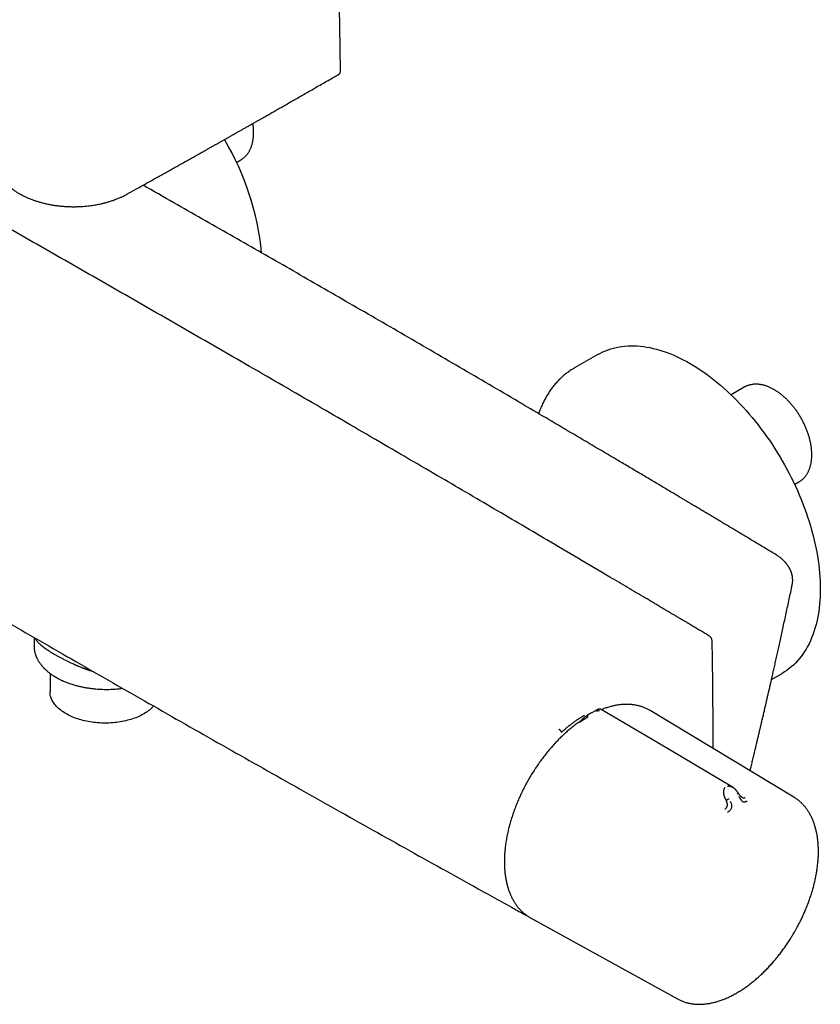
# Model space of a CAD drawing. Header units: millimetres. Extents: x 8 to 937, y 12 to 1913.
# Tile 2 of 28: x 766 to 919, y 84 to 271. Entities that reach past the tile are written whole.
import ezdxf

# ---------------------------------------------------------------- set-up
doc = ezdxf.new("R2010")
doc.units = ezdxf.units.MM

msp = doc.modelspace()

# ---------------------------------------------------------------- linework, layer by layer
at = {"color": 7, "linetype": 'Continuous', "lineweight": 30}
for p, q in [((807.57, 244.37), (808.39, 244.84)), ((876.27, 207.87), (871.8, 205.28)), ((904.06, 201.62), (901.56, 200.18)), ((913.64, 183.14), (914.46, 183.61)), ((769.13, 154.06), (769.13, 152.4)), ((772.15, 147.23), (772.15, 143.82)), ((909.26, 146.08), (911.27, 147.24)), ((873.99, 139.1), (874.09, 139.15)), ((874.05, 139.14), (874.01, 139.12)), ((875.06, 139.74), (875.11, 139.77)), ((875.09, 139.76), (875.06, 139.75)), ((876.02, 140.27), (875.12, 139.76)), ((876.02, 140.27), (876.03, 140.27)), ((886.18, 140.17), (885.93, 140.32)), ((913.52, 123.69), (886.18, 140.17)), ((868.88, 136.59), (868.89, 136.6)), ((900.53, 123.31), (900.63, 123.12)), ((862.1, 101.55), (862.08, 101.56)), ((863.44, 100.79), (891.39, 85.35))]:
    msp.add_line(p, q, dxfattribs=at)
at = {"color": 7, "linetype": 'Continuous', "lineweight": 30, "flags": 128}
for points in [[(827.35, 261.76), (827.22, 270.23), (827.06, 280.48)], [(876.27, 207.87), (876.74, 208.12), (877.21, 208.35), (877.7, 208.56), (878.2, 208.76), (878.71, 208.93), (879.23, 209.07), (879.76, 209.2), (880.29, 209.3), (880.84, 209.39), (881.4, 209.45), (881.96, 209.49), (882.54, 209.5), (883.12, 209.5), (883.71, 209.47), (884.3, 209.43), (884.9, 209.36), (885.51, 209.26), (886.13, 209.15), (886.74, 209.01), (887.37, 208.86), (888, 208.68), (888.63, 208.48), (889.26, 208.26), (889.9, 208.02), (890.54, 207.75), (891.19, 207.47), (891.83, 207.17), (892.48, 206.84), (893.13, 206.5), (893.77, 206.13), (894.42, 205.75), (895.07, 205.35), (895.72, 204.92), (896.36, 204.48), (897, 204.02), (897.64, 203.55), (898.28, 203.05), (898.92, 202.54), (899.55, 202.01), (900.18, 201.46), (900.8, 200.9), (901.42, 200.32), (902.03, 199.72), (902.64, 199.12), (903.24, 198.49), (903.84, 197.85), (904.43, 197.2), (905.01, 196.53), (905.58, 195.85), (906.15, 195.16), (906.7, 194.46), (907.25, 193.74), (907.79, 193.01), (908.32, 192.28), (908.84, 191.53), (909.35, 190.77), (909.85, 190.01), (910.33, 189.23), (910.81, 188.45), (911.27, 187.66), (911.73, 186.86), (912.17, 186.06), (912.59, 185.25), (913.01, 184.44), (913.41, 183.62), (913.8, 182.79), (914.17, 181.97), (914.53, 181.14), (914.88, 180.31), (915.21, 179.47), (915.52, 178.64), (915.82, 177.8), (916.11, 176.96), (916.38, 176.13), (916.64, 175.29), (916.88, 174.46), (917.1, 173.63), (917.31, 172.8), (917.5, 171.97), (917.68, 171.15), (917.84, 170.33), (917.98, 169.52), (918.11, 168.71), (918.22, 167.91), (918.31, 167.12), (918.39, 166.33), (918.45, 165.55), (918.49, 164.78), (918.51, 164.02), (918.52, 163.27), (918.51, 162.52), (918.49, 161.79), (918.45, 161.07), (918.39, 160.36), (918.31, 159.66), (918.22, 158.97), (918.11, 158.3), (917.98, 157.64), (917.84, 156.99), (917.68, 156.36), (917.5, 155.74), (917.31, 155.14), (917.1, 154.55), (916.88, 153.97), (916.64, 153.42), (916.38, 152.88), (916.11, 152.36), (915.82, 151.85), (915.52, 151.36), (915.21, 150.89), (914.88, 150.44), (914.53, 150.01), (914.17, 149.59), (913.8, 149.2), (913.41, 148.82), (913.01, 148.47), (912.59, 148.13), (912.17, 147.81), (911.73, 147.52), (911.27, 147.24), (911.27, 147.24)], [(791.86, 141.01), (791.82, 140.97), (791.65, 140.79), (791.46, 140.61), (791.26, 140.43), (791.05, 140.26), (790.83, 140.09), (790.6, 139.93), (790.36, 139.77), (790.12, 139.62), (789.86, 139.47), (789.59, 139.33), (789.32, 139.19), (789.04, 139.06), (788.75, 138.93), (788.45, 138.81), (788.14, 138.7), (787.83, 138.59), (787.52, 138.49), (787.19, 138.4), (786.86, 138.31), (786.53, 138.22), (786.19, 138.15), (785.85, 138.08), (785.5, 138.02), (785.15, 137.96), (784.8, 137.92), (784.44, 137.88), (784.08, 137.84), (783.72, 137.82), (783.36, 137.8), (783, 137.79), (782.63, 137.78), (782.27, 137.79), (781.91, 137.8), (781.55, 137.81), (781.19, 137.84), (780.83, 137.87), (780.47, 137.91), (780.12, 137.96), (779.77, 138.01), (779.42, 138.07), (779.07, 138.14), (778.73, 138.21), (778.4, 138.29), (778.07, 138.38), (777.74, 138.47), (777.43, 138.58), (777.11, 138.68), (776.81, 138.8), (776.51, 138.91), (776.22, 139.04), (775.93, 139.17), (775.66, 139.31), (775.39, 139.45), (775.13, 139.6), (774.88, 139.75), (774.64, 139.91), (774.41, 140.07), (774.19, 140.23), (773.98, 140.4), (773.78, 140.58), (773.59, 140.76), (773.41, 140.94), (773.24, 141.13), (773.09, 141.32), (772.94, 141.51), (772.81, 141.7), (772.69, 141.9), (772.58, 142.1), (772.48, 142.3), (772.4, 142.51), (772.32, 142.71), (772.26, 142.92), (772.21, 143.13), (772.18, 143.33), (772.16, 143.54), (772.15, 143.75), (772.15, 143.82)], [(901.82, 125.61), (889.78, 132.74), (876.89, 140.36)], [(863.34, 100.85), (863.35, 100.84), (863.44, 100.79)]]:
    msp.add_lwpolyline(points, dxfattribs=at)
at = {"color": 7, "linetype": 'Continuous', "lineweight": 30}
msp.add_arc((760.36, 222.1), 52.24, 5.5779, 30.6237, dxfattribs=at)
for points, knots in [([(790.5, 240.39), (790.83, 240.57), (791.48, 240.94), (792.44, 241.48), (793.38, 242), (794.29, 242.51), (795.17, 243), (796.02, 243.48), (796.84, 243.94), (797.65, 244.39), (798.44, 244.83), (799.21, 245.27), (799.95, 245.68), (800.66, 246.08), (801.34, 246.46), (801.99, 246.83), (802.6, 247.18), (803.19, 247.51), (803.75, 247.82), (804.27, 248.11), (804.76, 248.39), (805.2, 248.64), (805.57, 248.85), (805.9, 249.03), (806.21, 249.21), (806.52, 249.39), (806.85, 249.57), (807.22, 249.78), (807.64, 250.02), (808.11, 250.29), (808.62, 250.57), (809.15, 250.87), (809.7, 251.19), (810.29, 251.52), (810.9, 251.87), (811.55, 252.24), (812.24, 252.63), (812.97, 253.05), (813.73, 253.48), (814.53, 253.93), (815.35, 254.4), (816.2, 254.89), (817.08, 255.39), (818, 255.92), (818.94, 256.46), (819.91, 257.01), (820.92, 257.59), (821.93, 258.17), (822.95, 258.76), (823.98, 259.35), (825.03, 259.95), (826.04, 260.54), (826.7, 260.92), (827, 261.09)], [0, 0, 0, 0, 0.027004, 0.053246, 0.078724, 0.103438, 0.12739, 0.150578, 0.173002, 0.194664, 0.216537, 0.237574, 0.257772, 0.277132, 0.295655, 0.313339, 0.330186, 0.346195, 0.361366, 0.375699, 0.389195, 0.401852, 0.41121, 0.42005, 0.428378, 0.436804, 0.44575, 0.455215, 0.467413, 0.480377, 0.494108, 0.508605, 0.523869, 0.539899, 0.556696, 0.57426, 0.593482, 0.613545, 0.63445, 0.656195, 0.678782, 0.702211, 0.72648, 0.751591, 0.777543, 0.804336, 0.831971, 0.860447, 0.888067, 0.916434, 0.945549, 0.975413, 1, 1, 1, 1]), ([(826.99, 261.09), (827.02, 261.11), (827.07, 261.14), (827.14, 261.2), (827.2, 261.27), (827.25, 261.34), (827.29, 261.42), (827.32, 261.52), (827.34, 261.64), (827.35, 261.72), (827.35, 261.76)], [0, 0, 0, 0, 0.108524, 0.219417, 0.332839, 0.449949, 0.575043, 0.708719, 0.850518, 1, 1, 1, 1]), ([(897.37, 154.38), (897.09, 154.55), (896.54, 154.88), (895.73, 155.35), (894.96, 155.82), (894.21, 156.26), (893.49, 156.69), (892.8, 157.1), (892.16, 157.48), (891.56, 157.84), (891, 158.17), (890.47, 158.48), (889.97, 158.78), (889.49, 159.07), (889.03, 159.34), (888.6, 159.59), (888.19, 159.83), (887.81, 160.06), (887.45, 160.27), (887.11, 160.48), (886.36, 160.92), (885.18, 161.62), (883.55, 162.58), (881.9, 163.56), (880.22, 164.55), (875.11, 167.58), (866.98, 172.37), (855.85, 178.92), (844.46, 185.59), (832.39, 192.63), (819.65, 200.04), (807.09, 207.3), (794.73, 214.42), (782.57, 221.41), (770.4, 228.36), (758.72, 235.01), (747.53, 241.36), (740.09, 245.56), (735.94, 247.9), (735.06, 248.39), (734.18, 248.89), (733.31, 249.38), (732.45, 249.87), (731.64, 250.32), (730.88, 250.75), (730.17, 251.15), (729.62, 251.46), (729.21, 251.69), (728.95, 251.83), (728.69, 251.98), (728.43, 252.13), (728.16, 252.28), (727.86, 252.45), (727.51, 252.65), (727.09, 252.88), (726.65, 253.13), (726.17, 253.39), (725.67, 253.68), (725.14, 253.98), (724.59, 254.29), (724.02, 254.61), (723.42, 254.94), (722.79, 255.29), (722.14, 255.66), (721.45, 256.05), (720.74, 256.45), (720, 256.86), (719.22, 257.3), (718.43, 257.74), (717.61, 258.2), (716.77, 258.67), (715.9, 259.16), (715.31, 259.49), (715.01, 259.66)], [0, 0, 0, 0, 0.004586, 0.009011, 0.013275, 0.017379, 0.021322, 0.025104, 0.028726, 0.031905, 0.034948, 0.037857, 0.040631, 0.04327, 0.045774, 0.048143, 0.050377, 0.052476, 0.05444, 0.056279, 0.058096, 0.066758, 0.075706, 0.084812, 0.094017, 0.103224, 0.168981, 0.227694, 0.286406, 0.356302, 0.426198, 0.496094, 0.562813, 0.629531, 0.69625, 0.762969, 0.821681, 0.880394, 0.885216, 0.890038, 0.894861, 0.899679, 0.904412, 0.909028, 0.912992, 0.916866, 0.920649, 0.92211, 0.923557, 0.92499, 0.926409, 0.927825, 0.929331, 0.931406, 0.93366, 0.936093, 0.938704, 0.941493, 0.944461, 0.947423, 0.950544, 0.953823, 0.95726, 0.960857, 0.964612, 0.968526, 0.972598, 0.976829, 0.981219, 0.985685, 0.990303, 0.995075, 1, 1, 1, 1]), ([(808.39, 244.84), (808.4, 244.85), (808.48, 244.89), (808.61, 244.98), (808.79, 245.1), (808.96, 245.24), (809.13, 245.38), (809.29, 245.53), (809.44, 245.69), (809.58, 245.86), (809.72, 246.04), (809.85, 246.23), (809.97, 246.42), (810.09, 246.63), (810.2, 246.84), (810.3, 247.06), (810.39, 247.29), (810.47, 247.53), (810.55, 247.77), (810.61, 248.02), (810.67, 248.28), (810.72, 248.54), (810.76, 248.81), (810.8, 249.09), (810.82, 249.37), (810.83, 249.65), (810.84, 249.86), (810.84, 250.04), (810.84, 250.21), (810.83, 250.46), (810.81, 250.76), (810.79, 251.06), (810.75, 251.37), (810.72, 251.6), (810.7, 251.73), (810.7, 251.75)], [0, 0, 0, 0, 0.006914, 0.038237, 0.069557, 0.100905, 0.132316, 0.163822, 0.195453, 0.227235, 0.259192, 0.29134, 0.323692, 0.356255, 0.389032, 0.422017, 0.455203, 0.488575, 0.522118, 0.555812, 0.589637, 0.623571, 0.657596, 0.691689, 0.725835, 0.760017, 0.792483, 0.802326, 0.820572, 0.854794, 0.888999, 0.923191, 0.957363, 0.991514, 1, 1, 1, 1]), ([(761.74, 244.86), (761.74, 244.83), (761.74, 244.71), (761.75, 244.52), (761.78, 244.3), (761.8, 244.12), (761.83, 243.96), (761.85, 243.82), (761.88, 243.69), (761.91, 243.56), (761.94, 243.45), (761.97, 243.35), (762, 243.25), (762.03, 243.15), (762.07, 243.03), (762.12, 242.9), (762.17, 242.78), (762.23, 242.64), (762.29, 242.5), (762.35, 242.36), (762.42, 242.22), (762.5, 242.08), (762.6, 241.9), (762.72, 241.7), (762.87, 241.47), (763.03, 241.25), (763.18, 241.05), (763.31, 240.88), (763.43, 240.75), (763.52, 240.64), (763.61, 240.54), (763.7, 240.44), (763.8, 240.34), (763.91, 240.23), (764.05, 240.09), (764.22, 239.94), (764.42, 239.75), (764.65, 239.57), (764.88, 239.38), (765.12, 239.2), (765.37, 239.02), (765.6, 238.87), (765.83, 238.72), (766.04, 238.58), (766.24, 238.46), (766.42, 238.36), (766.57, 238.28), (766.72, 238.2), (766.86, 238.12), (767.04, 238.03), (767.24, 237.93), (767.48, 237.82), (767.74, 237.7), (768.09, 237.55), (768.52, 237.38), (769.02, 237.19), (769.57, 237), (770.17, 236.82), (770.82, 236.64), (771.49, 236.48), (772.18, 236.34), (772.9, 236.22), (773.62, 236.12), (774.35, 236.04), (775.09, 235.98), (775.84, 235.95), (776.59, 235.93), (777.34, 235.94), (778.05, 235.98), (778.71, 236.02), (779.31, 236.08), (779.88, 236.15), (780.4, 236.23), (780.9, 236.31), (781.36, 236.4), (781.71, 236.47), (781.96, 236.53), (782.14, 236.57), (782.33, 236.62), (782.54, 236.67), (782.78, 236.73), (783.04, 236.81), (783.33, 236.89), (783.63, 236.99), (783.96, 237.09), (784.32, 237.21), (784.69, 237.35), (785.07, 237.51), (785.48, 237.68), (785.89, 237.87), (786.32, 238.08), (786.6, 238.23), (786.75, 238.31)], [0, 0, 0, 0, 0.005067, 0.015635, 0.025122, 0.033526, 0.040895, 0.047724, 0.053794, 0.059505, 0.064785, 0.069449, 0.073605, 0.078355, 0.083969, 0.090246, 0.096378, 0.102281, 0.109583, 0.116152, 0.122156, 0.12953, 0.1374, 0.148091, 0.160192, 0.171192, 0.18166, 0.191423, 0.197968, 0.203455, 0.208603, 0.213976, 0.21963, 0.225861, 0.232713, 0.24233, 0.252948, 0.264492, 0.276019, 0.28724, 0.298156, 0.308764, 0.318217, 0.327401, 0.335742, 0.342928, 0.348968, 0.353862, 0.359629, 0.366398, 0.37418, 0.382975, 0.392783, 0.403481, 0.420691, 0.438193, 0.455983, 0.47654, 0.497453, 0.51872, 0.540346, 0.562106, 0.583915, 0.60578, 0.627709, 0.64971, 0.671791, 0.693905, 0.716031, 0.734783, 0.752643, 0.76957, 0.78557, 0.800643, 0.814794, 0.828022, 0.83352, 0.838871, 0.84478, 0.851541, 0.859156, 0.867627, 0.876954, 0.88714, 0.898187, 0.910098, 0.922878, 0.93653, 0.95106, 0.966475, 0.982785, 1, 1, 1, 1]), ([(786.75, 238.31), (787.31, 238.62), (788.56, 239.31), (789.81, 240.01), (790.5, 240.39)], [0, 0, 0, 0, 0.452479, 1, 1, 1, 1]), ([(910.11, 169.77), (909.78, 169.98), (909.11, 170.38), (908.11, 170.98), (907.13, 171.57), (906.18, 172.14), (905.25, 172.7), (904.36, 173.24), (903.49, 173.76), (902.64, 174.26), (901.77, 174.78), (900.88, 175.32), (899.96, 175.87), (899.07, 176.4), (898.22, 176.91), (897.4, 177.4), (896.62, 177.87), (895.86, 178.32), (895.14, 178.75), (894.45, 179.16), (893.8, 179.55), (893.17, 179.92), (892.62, 180.25), (892.13, 180.54), (891.71, 180.79), (891.3, 181.04), (890.89, 181.28), (890.49, 181.52), (889.55, 182.08), (888.07, 182.96), (886.05, 184.16), (884, 185.38), (881.93, 186.61), (877.43, 189.27), (870.5, 193.37), (860.55, 199.22), (850.01, 205.39), (838.86, 211.89), (827.86, 218.25), (817.03, 224.49), (806.36, 230.61), (797.29, 235.79), (791.78, 238.91), (789.83, 240.02)], [0, 0, 0, 0, 0.008439, 0.016805, 0.024981, 0.032951, 0.040722, 0.04816, 0.055407, 0.062463, 0.069326, 0.077247, 0.084897, 0.092275, 0.099381, 0.106216, 0.112779, 0.11907, 0.12509, 0.130838, 0.136314, 0.141519, 0.146452, 0.150138, 0.153656, 0.15704, 0.16042, 0.163809, 0.167206, 0.183875, 0.200748, 0.217825, 0.235106, 0.252534, 0.330369, 0.408204, 0.500865, 0.593525, 0.686186, 0.774635, 0.863084, 0.951533, 1, 1, 1, 1]), ([(678.8, 207.36), (679.3, 207.06), (680.81, 206.14), (684.61, 203.86), (690.19, 200.51), (697.04, 196.41), (703.89, 192.32), (710.75, 188.24), (717.62, 184.17), (724.49, 180.11), (731.37, 176.06), (738.26, 172.02), (745.15, 167.99), (752.04, 163.97), (758.95, 159.96), (765.85, 155.95), (772.77, 151.96), (779.68, 147.98), (786.61, 144.01), (793.54, 140.04), (800.47, 136.09), (807.42, 132.15), (814.36, 128.22), (821.31, 124.29), (828.27, 120.38), (835.23, 116.48), (842.2, 112.58), (849.18, 108.7), (855.06, 105.43), (859.37, 103.05), (861.35, 101.95), (862.1, 101.54)], [0, 0, 0, 0, 0.008274, 0.025093, 0.062803, 0.100514, 0.138226, 0.175938, 0.21365, 0.251362, 0.289075, 0.326788, 0.364501, 0.402214, 0.439927, 0.477641, 0.515354, 0.553068, 0.590781, 0.628495, 0.666208, 0.703921, 0.741634, 0.779346, 0.817059, 0.854771, 0.892483, 0.930194, 0.967905, 0.987895, 1, 1, 1, 1]), ([(871.8, 205.28), (871.76, 205.26), (871.61, 205.17), (871.34, 205.01), (871.01, 204.79), (870.69, 204.57), (870.37, 204.33), (870.06, 204.09), (869.75, 203.84), (869.45, 203.57), (869.15, 203.3), (868.86, 203.01), (868.58, 202.72), (868.3, 202.42), (868.04, 202.1), (867.77, 201.78), (867.52, 201.45), (867.27, 201.11), (867.03, 200.75), (866.79, 200.39), (866.57, 200.02), (866.35, 199.64), (866.14, 199.25), (865.93, 198.85), (865.74, 198.45), (865.55, 198.03), (865.37, 197.61), (865.2, 197.17), (865.08, 196.84), (865.01, 196.64), (865, 196.6)], [0, 0, 0, 0, 0.013044, 0.049076, 0.085157, 0.1213, 0.157515, 0.193814, 0.230208, 0.266708, 0.303323, 0.340062, 0.376936, 0.413951, 0.451116, 0.488435, 0.525915, 0.563559, 0.60137, 0.639351, 0.677502, 0.715823, 0.754311, 0.792965, 0.831779, 0.870751, 0.909873, 0.94914, 0.988544, 1, 1, 1, 1]), ([(916.91, 188.78), (916.91, 188.83), (916.91, 188.98), (916.9, 189.23), (916.88, 189.53), (916.85, 189.83), (916.82, 190.14), (916.78, 190.45), (916.73, 190.76), (916.67, 191.07), (916.6, 191.38), (916.52, 191.69), (916.44, 192.01), (916.35, 192.32), (916.25, 192.64), (916.15, 192.95), (916.04, 193.27), (915.91, 193.58), (915.79, 193.89), (915.65, 194.21), (915.51, 194.51), (915.37, 194.82), (915.21, 195.13), (915.05, 195.43), (914.89, 195.73), (914.71, 196.02), (914.54, 196.32), (914.35, 196.61), (914.16, 196.89), (913.97, 197.17), (913.77, 197.45), (913.57, 197.72), (913.36, 197.98), (913.15, 198.24), (912.93, 198.49), (912.71, 198.74), (912.48, 198.98), (912.25, 199.21), (912.02, 199.44), (911.79, 199.66), (911.55, 199.87), (911.31, 200.08), (911.06, 200.27), (910.82, 200.46), (910.57, 200.64), (910.32, 200.81), (910.07, 200.97), (909.82, 201.13), (909.56, 201.27), (909.31, 201.41), (909.05, 201.53), (908.8, 201.64), (908.54, 201.75), (908.29, 201.84), (908.03, 201.93), (907.78, 202), (907.53, 202.06), (907.27, 202.11), (907.03, 202.15), (906.78, 202.18), (906.54, 202.19), (906.3, 202.2), (906.06, 202.2), (905.83, 202.18), (905.6, 202.15), (905.37, 202.11), (905.16, 202.07), (904.94, 202.01), (904.73, 201.94), (904.53, 201.86), (904.33, 201.77), (904.17, 201.69), (904.09, 201.64), (904.06, 201.62)], [0, 0, 0, 0, 0.007738, 0.02225, 0.036756, 0.051256, 0.065748, 0.08023, 0.094703, 0.109164, 0.123615, 0.138054, 0.152483, 0.166902, 0.18131, 0.19571, 0.210101, 0.224484, 0.238861, 0.253231, 0.267597, 0.281958, 0.296316, 0.310672, 0.325026, 0.33938, 0.353734, 0.368089, 0.382447, 0.396807, 0.411172, 0.425542, 0.439917, 0.4543, 0.46869, 0.483089, 0.497497, 0.511915, 0.526345, 0.540787, 0.55524, 0.569707, 0.584186, 0.598678, 0.613183, 0.6277, 0.642228, 0.656765, 0.67131, 0.68586, 0.70041, 0.714955, 0.72949, 0.744008, 0.758502, 0.772962, 0.787381, 0.801749, 0.816055, 0.830292, 0.84445, 0.858524, 0.872506, 0.886395, 0.90019, 0.913892, 0.927506, 0.941038, 0.954497, 0.967894, 0.981242, 0.994553, 1, 1, 1, 1]), ([(914.46, 183.61), (914.47, 183.62), (914.55, 183.66), (914.68, 183.75), (914.86, 183.87), (915.03, 184), (915.19, 184.15), (915.35, 184.3), (915.5, 184.46), (915.65, 184.63), (915.78, 184.81), (915.91, 185), (916.04, 185.19), (916.15, 185.4), (916.26, 185.61), (916.36, 185.83), (916.45, 186.06), (916.54, 186.3), (916.61, 186.54), (916.68, 186.79), (916.74, 187.05), (916.79, 187.31), (916.83, 187.58), (916.86, 187.86), (916.89, 188.14), (916.9, 188.42), (916.91, 188.63), (916.91, 188.75), (916.91, 188.78)], [0, 0, 0, 0, 0.008617, 0.047658, 0.086694, 0.125765, 0.164915, 0.204184, 0.243608, 0.283221, 0.32305, 0.363119, 0.403442, 0.444028, 0.48488, 0.525992, 0.567354, 0.608948, 0.650755, 0.692751, 0.734909, 0.777205, 0.819611, 0.862105, 0.904664, 0.947267, 0.987732, 1, 1, 1, 1]), ([(913.17, 163.99), (913.18, 164.05), (913.21, 164.17), (913.23, 164.34), (913.25, 164.5), (913.27, 164.66), (913.28, 164.88), (913.27, 165.15), (913.25, 165.41), (913.23, 165.59), (913.21, 165.7), (913.19, 165.79), (913.17, 165.87), (913.15, 165.97), (913.13, 166.08), (913.09, 166.21), (913.05, 166.35), (913, 166.49), (912.95, 166.62), (912.9, 166.76), (912.85, 166.87), (912.8, 166.96), (912.76, 167.04), (912.73, 167.1), (912.7, 167.16), (912.67, 167.23), (912.62, 167.31), (912.57, 167.4), (912.5, 167.51), (912.42, 167.64), (912.33, 167.77), (912.24, 167.89), (912.14, 168.01), (912.06, 168.12), (911.98, 168.21), (911.92, 168.28), (911.88, 168.33), (911.85, 168.36), (911.81, 168.4), (911.76, 168.46), (911.68, 168.54), (911.57, 168.65), (911.43, 168.79), (911.26, 168.94), (911.07, 169.1), (910.86, 169.27), (910.64, 169.43), (910.39, 169.6), (910.21, 169.71), (910.11, 169.77)], [0, 0, 0, 0, 0.022968, 0.048098, 0.075052, 0.102055, 0.128966, 0.18127, 0.231183, 0.248586, 0.264423, 0.278351, 0.290679, 0.305218, 0.323108, 0.343732, 0.366451, 0.388843, 0.410908, 0.432646, 0.453033, 0.467179, 0.479483, 0.489947, 0.498675, 0.508964, 0.522396, 0.538966, 0.557449, 0.580401, 0.602987, 0.625208, 0.647063, 0.667607, 0.683523, 0.695879, 0.704678, 0.709232, 0.716289, 0.72724, 0.742082, 0.763316, 0.789415, 0.820366, 0.856156, 0.887663, 0.922141, 0.959588, 1, 1, 1, 1]), ([(905.18, 128.72), (905.22, 128.9), (905.35, 129.4), (905.54, 130.22), (905.77, 131.16), (905.99, 132.06), (906.19, 132.92), (906.39, 133.74), (906.57, 134.53), (906.75, 135.27), (906.92, 135.98), (907.07, 136.64), (907.22, 137.27), (907.35, 137.82), (907.46, 138.3), (907.56, 138.72), (907.65, 139.11), (907.75, 139.51), (907.84, 139.93), (907.95, 140.4), (908.08, 140.94), (908.22, 141.55), (908.37, 142.19), (908.52, 142.87), (908.69, 143.58), (908.86, 144.33), (909.04, 145.11), (909.23, 145.95), (909.43, 146.83), (909.64, 147.77), (909.86, 148.75), (910.09, 149.77), (910.32, 150.83), (910.57, 151.92), (910.82, 153.06), (911.08, 154.24), (911.34, 155.46), (911.62, 156.72), (911.9, 158.01), (912.18, 159.33), (912.47, 160.65), (912.75, 161.99), (912.99, 163.1), (913.13, 163.78), (913.17, 163.99)], [0, 0, 0, 0, 0.015325, 0.043217, 0.069999, 0.09567, 0.12023, 0.143678, 0.166016, 0.187243, 0.207359, 0.226364, 0.244259, 0.261042, 0.27345, 0.285172, 0.296214, 0.307386, 0.319246, 0.331794, 0.347966, 0.365153, 0.383358, 0.402578, 0.422815, 0.444068, 0.466338, 0.489623, 0.515108, 0.541707, 0.569422, 0.598252, 0.628197, 0.659257, 0.691432, 0.724722, 0.759127, 0.794647, 0.831281, 0.86903, 0.905643, 0.943247, 0.981841, 1, 1, 1, 1]), ([(769.32, 153.95), (769.33, 153.94), (769.36, 153.87), (769.43, 153.74), (769.53, 153.57), (769.66, 153.39), (769.82, 153.2), (770, 153.01), (770.18, 152.83), (770.34, 152.69), (770.46, 152.59), (770.55, 152.51), (770.65, 152.44), (770.74, 152.36), (770.83, 152.29), (770.93, 152.22), (771.03, 152.14), (771.2, 152.02), (771.45, 151.85), (771.81, 151.61), (772.2, 151.36), (772.63, 151.1), (773.07, 150.85), (773.53, 150.59), (774.01, 150.32), (774.53, 150.04), (775.08, 149.75), (775.67, 149.46), (776.3, 149.17), (776.79, 148.94), (777.13, 148.79), (777.31, 148.71), (777.5, 148.63), (777.69, 148.55), (777.88, 148.47), (778.08, 148.39), (778.28, 148.31), (778.48, 148.23), (778.68, 148.16), (778.88, 148.08), (779.07, 148.01), (779.25, 147.95), (779.44, 147.88), (779.68, 147.8), (779.99, 147.69), (780.25, 147.61), (780.4, 147.56), (780.43, 147.55)], [0, 0, 0, 0, 0.0086, 0.036276, 0.063792, 0.093104, 0.127268, 0.159328, 0.189287, 0.217148, 0.22938, 0.241508, 0.253533, 0.265454, 0.277273, 0.288989, 0.300605, 0.312119, 0.347651, 0.382207, 0.422099, 0.46067, 0.497958, 0.534485, 0.572165, 0.611035, 0.651128, 0.692474, 0.735101, 0.779032, 0.790678, 0.802574, 0.814722, 0.827122, 0.839774, 0.852678, 0.865834, 0.878117, 0.890611, 0.903319, 0.916239, 0.927047, 0.935693, 0.952832, 0.972149, 0.993646, 1, 1, 1, 1]), ([(897.98, 153.34), (897.97, 153.39), (897.96, 153.5), (897.92, 153.67), (897.86, 153.82), (897.78, 153.97), (897.69, 154.1), (897.59, 154.21), (897.48, 154.31), (897.41, 154.36), (897.37, 154.38)], [0, 0, 0, 0, 0.144253, 0.279185, 0.407497, 0.530881, 0.650585, 0.767773, 0.883732, 1, 1, 1, 1]), ([(769.12, 152.41), (769.12, 152.32), (769.13, 152.15), (769.14, 151.92), (769.17, 151.71), (769.2, 151.54), (769.23, 151.37), (769.27, 151.2), (769.31, 151.03), (769.36, 150.89), (769.4, 150.76), (769.44, 150.64), (769.49, 150.51), (769.54, 150.39), (769.59, 150.27), (769.65, 150.16), (769.7, 150.04), (769.77, 149.9), (769.87, 149.73), (769.99, 149.52), (770.12, 149.32), (770.26, 149.12), (770.41, 148.92), (770.54, 148.76), (770.65, 148.63), (770.72, 148.54), (770.8, 148.45), (770.87, 148.37), (770.96, 148.28), (771.05, 148.19), (771.15, 148.09), (771.27, 147.97), (771.41, 147.84), (771.58, 147.69), (771.77, 147.53), (771.97, 147.37), (772.18, 147.21), (772.4, 147.05), (772.6, 146.91), (772.76, 146.81), (772.86, 146.74), (772.95, 146.69), (773.01, 146.65), (773.08, 146.61), (773.15, 146.56), (773.26, 146.5), (773.4, 146.42), (773.58, 146.32), (773.78, 146.21), (774.02, 146.09), (774.27, 145.97), (774.56, 145.84), (774.87, 145.7), (775.21, 145.57), (775.56, 145.43), (775.93, 145.3), (776.32, 145.17), (776.69, 145.06), (777.14, 144.93), (777.68, 144.79), (778.35, 144.64), (779.05, 144.51), (779.77, 144.4), (780.48, 144.31), (781.16, 144.25), (781.81, 144.21), (782.46, 144.19), (783.1, 144.19), (783.71, 144.2), (784.28, 144.23), (784.8, 144.27), (785.27, 144.32), (785.64, 144.36), (785.86, 144.4), (785.92, 144.4)], [0, 0, 0, 0, 0.015834, 0.030209, 0.043126, 0.054598, 0.064949, 0.077134, 0.087845, 0.097471, 0.10464, 0.113091, 0.122202, 0.130542, 0.138081, 0.145486, 0.153051, 0.160782, 0.174319, 0.188765, 0.203699, 0.217424, 0.231528, 0.24655, 0.254402, 0.261111, 0.266897, 0.273106, 0.279962, 0.2874, 0.295131, 0.303121, 0.315203, 0.327826, 0.340921, 0.354455, 0.368426, 0.382832, 0.397322, 0.404938, 0.411259, 0.416289, 0.420029, 0.422708, 0.427303, 0.433655, 0.441764, 0.451328, 0.462547, 0.475423, 0.489514, 0.503271, 0.520578, 0.537085, 0.552794, 0.572582, 0.590942, 0.607875, 0.623638, 0.652526, 0.682074, 0.712274, 0.743117, 0.774596, 0.80131, 0.828462, 0.855547, 0.88183, 0.907315, 0.932008, 0.952543, 0.972499, 0.991874, 1, 1, 1, 1]), ([(898.15, 132.96), (898.15, 133.12), (898.15, 133.39), (898.15, 133.78), (898.15, 134.11), (898.15, 134.43), (898.15, 134.72), (898.15, 135), (898.15, 135.25), (898.15, 135.48), (898.15, 135.69), (898.15, 135.89), (898.15, 136.09), (898.15, 136.3), (898.15, 136.55), (898.15, 136.82), (898.15, 137.13), (898.15, 137.46), (898.15, 137.81), (898.14, 138.19), (898.14, 138.72), (898.14, 139.37), (898.14, 140.14), (898.13, 140.88), (898.13, 141.59), (898.12, 142.13), (898.12, 142.53), (898.12, 142.8), (898.12, 143.09), (898.11, 143.41), (898.11, 143.75), (898.11, 144.11), (898.1, 144.52), (898.1, 144.96), (898.09, 145.44), (898.09, 145.94), (898.08, 146.48), (898.07, 147.07), (898.07, 147.71), (898.06, 148.41), (898.05, 149.14), (898.03, 149.91), (898.02, 150.72), (898.01, 151.56), (897.99, 152.44), (897.98, 153.03), (897.98, 153.34)], [0, 0, 0, 0, 0.023279, 0.040583, 0.057204, 0.072734, 0.087172, 0.100913, 0.113494, 0.124916, 0.135178, 0.144319, 0.15385, 0.16455, 0.176419, 0.190108, 0.205081, 0.221336, 0.238875, 0.25769, 0.276813, 0.316525, 0.354515, 0.390783, 0.425328, 0.45815, 0.470811, 0.484088, 0.4985, 0.514049, 0.530734, 0.548554, 0.567511, 0.589676, 0.613215, 0.638129, 0.664417, 0.69208, 0.724577, 0.758787, 0.794708, 0.832342, 0.871688, 0.912747, 0.955517, 1, 1, 1, 1]), ([(876.89, 140.36), (876.86, 140.38), (876.81, 140.41), (876.73, 140.43), (876.66, 140.45), (876.6, 140.45), (876.54, 140.45), (876.49, 140.45), (876.44, 140.44), (876.4, 140.43), (876.38, 140.43), (876.35, 140.42), (876.32, 140.41), (876.27, 140.39), (876.21, 140.37), (876.13, 140.33), (876.06, 140.29), (876.03, 140.27)], [0, 0, 0, 0, 0.099313, 0.186323, 0.260398, 0.320244, 0.380108, 0.434498, 0.485828, 0.522197, 0.539705, 0.557719, 0.599323, 0.652961, 0.747026, 0.867822, 1, 1, 1, 1]), ([(885.92, 140.32), (885.84, 140.37), (885.67, 140.46), (885.4, 140.59), (885.13, 140.71), (884.84, 140.82), (884.55, 140.92), (884.26, 141.01), (883.96, 141.09), (883.65, 141.16), (883.34, 141.22), (883.02, 141.27), (882.7, 141.3), (882.37, 141.33), (882.04, 141.35), (881.71, 141.35), (881.37, 141.34), (881.02, 141.32), (880.68, 141.29), (880.33, 141.25), (879.97, 141.2), (879.62, 141.14), (879.26, 141.06), (878.89, 140.98), (878.53, 140.88), (878.16, 140.77), (877.79, 140.66), (877.42, 140.53), (877.13, 140.42), (876.97, 140.35), (876.93, 140.34)], [0, 0, 0, 0, 0.0328895, 0.0686587, 0.1045025, 0.1404253, 0.1764316, 0.2125248, 0.2487077, 0.2849822, 0.3213492, 0.3578089, 0.3943604, 0.4310021, 0.4677313, 0.504545, 0.5414394, 0.5784101, 0.6154526, 0.6525621, 0.6897335, 0.726962, 0.7642427, 0.8015709, 0.8389421, 0.8763522, 0.9137974, 0.9512743, 0.9887799, 1, 1, 1, 1]), ([(869.34, 136.04), (869.34, 136.04), (869.34, 136.04), (869.34, 136.04), (869.34, 136.04), (869.35, 136.05), (869.35, 136.05), (869.35, 136.05), (869.36, 136.06), (869.38, 136.08), (869.42, 136.11), (869.5, 136.19), (869.65, 136.33), (869.88, 136.52), (870.15, 136.76), (870.41, 136.98), (870.68, 137.2), (870.95, 137.41), (871.23, 137.62), (871.5, 137.82), (871.76, 138.01), (872.02, 138.2), (872.28, 138.38), (872.55, 138.57), (872.83, 138.75), (873.12, 138.94), (873.42, 139.13), (873.62, 139.26), (873.72, 139.32)], [0, 0, 0, 0, 0.000026, 0.000064, 0.000179, 0.000565, 0.001967, 0.002997, 0.00393, 0.007855, 0.015704, 0.031394, 0.06275, 0.125373, 0.187456, 0.250374, 0.311107, 0.372944, 0.435903, 0.500004, 0.556477, 0.614653, 0.674542, 0.736154, 0.799499, 0.864583, 0.931414, 1, 1, 1, 1]), ([(873.99, 139.1), (873.96, 139.08), (873.9, 139.04), (873.81, 138.98), (873.72, 138.91), (873.64, 138.83), (873.57, 138.77), (873.51, 138.7), (873.45, 138.64), (873.35, 138.55), (873.22, 138.43), (873.09, 138.31), (872.98, 138.21), (872.87, 138.13), (872.75, 138.03), (872.66, 137.97), (872.61, 137.93)], [0, 0, 0, 0, 0.05714, 0.124619, 0.19071, 0.249961, 0.299344, 0.342493, 0.390599, 0.443421, 0.556216, 0.668612, 0.726142, 0.801037, 0.895238, 1, 1, 1, 1]), ([(874.28, 138.85), (874.27, 138.85), (874.27, 138.85), (874.27, 138.85), (874.25, 138.84), (874.23, 138.83), (874.2, 138.81), (874.17, 138.8), (874.14, 138.78), (874.11, 138.76), (874.07, 138.73), (874.02, 138.71), (873.96, 138.68), (873.9, 138.64), (873.84, 138.6), (873.78, 138.57), (873.72, 138.53), (873.66, 138.5), (873.59, 138.45), (873.49, 138.4), (873.39, 138.33), (873.29, 138.26), (873.19, 138.2), (873.1, 138.13), (873.01, 138.06), (872.91, 137.98), (872.85, 137.94), (872.82, 137.91)], [0, 0, 0, 0, 0.000491, 0.00471, 0.016802, 0.036352, 0.063454, 0.085777, 0.11155, 0.140815, 0.173611, 0.209978, 0.249949, 0.297272, 0.342372, 0.385211, 0.42576, 0.464008, 0.499949, 0.569696, 0.634789, 0.69535, 0.751727, 0.809513, 0.868827, 0.931234, 1, 1, 1, 1]), ([(875.06, 139.75), (874.86, 139.63), (874.54, 139.45), (874.23, 139.26), (874.13, 139.19)], [0, 0, 0, 0, 0.646629, 1, 1, 1, 1]), ([(874.45, 139.36), (874.44, 139.34), (874.4, 139.32), (874.35, 139.27), (874.3, 139.21), (874.27, 139.14), (874.25, 139.07), (874.24, 139), (874.25, 138.92), (874.27, 138.87), (874.28, 138.85)], [0, 0, 0, 0, 0.13159, 0.266336, 0.400877, 0.532059, 0.6574, 0.775759, 0.888356, 1, 1, 1, 1]), ([(874.43, 139.34), (874.43, 139.34), (874.42, 139.33), (874.41, 139.33), (874.4, 139.32)], [0, 0, 0, 0, 0.449185, 1, 1, 1, 1]), ([(875.72, 140.09), (875.74, 140.11), (875.8, 140.14), (875.9, 140.16), (875.99, 140.16), (876.08, 140.14), (876.16, 140.12), (876.25, 140.09), (876.31, 140.05), (876.34, 140.04)], [0, 0, 0, 0, 0.17829, 0.350569, 0.517442, 0.639739, 0.760301, 0.88002, 1, 1, 1, 1]), ([(875.85, 140.17), (875.89, 140.19), (875.96, 140.23), (876.07, 140.26), (876.18, 140.27), (876.27, 140.26), (876.37, 140.24), (876.46, 140.21), (876.53, 140.18), (876.56, 140.17)], [0, 0, 0, 0, 0.178355, 0.350948, 0.518123, 0.64047, 0.760866, 0.880266, 1, 1, 1, 1]), ([(872.62, 137.94), (872.6, 137.93), (872.47, 137.83), (872.21, 137.64), (871.86, 137.37), (871.5, 137.1), (871.15, 136.81), (870.8, 136.52), (870.45, 136.22), (870.1, 135.91), (869.76, 135.59), (869.41, 135.27), (869.08, 134.93), (868.74, 134.6), (868.4, 134.25), (868.07, 133.9), (867.75, 133.54), (867.42, 133.17), (867.1, 132.8), (866.79, 132.42), (866.47, 132.04), (866.17, 131.65), (865.86, 131.26), (865.56, 130.86), (865.27, 130.45), (864.97, 130.04), (864.69, 129.63), (864.41, 129.21), (864.13, 128.78), (863.86, 128.36), (863.6, 127.93), (863.34, 127.49), (863.08, 127.05), (862.83, 126.61), (862.59, 126.17), (862.35, 125.72), (862.12, 125.27), (861.9, 124.82), (861.68, 124.36), (861.47, 123.91), (861.26, 123.45), (861.07, 122.99), (860.87, 122.53), (860.69, 122.07), (860.51, 121.6), (860.34, 121.14), (860.18, 120.68), (860.02, 120.22), (859.87, 119.75), (859.73, 119.29), (859.59, 118.83), (859.47, 118.37), (859.35, 117.91), (859.23, 117.45), (859.13, 116.99), (859.03, 116.53), (858.94, 116.08), (858.86, 115.63), (858.79, 115.18), (858.72, 114.73), (858.67, 114.29), (858.62, 113.85), (858.57, 113.41), (858.54, 112.98), (858.52, 112.55), (858.5, 112.12), (858.49, 111.75), (858.49, 111.52), (858.49, 111.43)], [0, 0, 0, 0, 0.002136, 0.017591, 0.033045, 0.048497, 0.063948, 0.079397, 0.094845, 0.110291, 0.125736, 0.141179, 0.156621, 0.172061, 0.1875, 0.202938, 0.218374, 0.233809, 0.249243, 0.264676, 0.280108, 0.29554, 0.31097, 0.3264, 0.341828, 0.357257, 0.372685, 0.388112, 0.403539, 0.418965, 0.434392, 0.449818, 0.465244, 0.480671, 0.496097, 0.511523, 0.52695, 0.542377, 0.557804, 0.573232, 0.58866, 0.604089, 0.619519, 0.634949, 0.650381, 0.665813, 0.681246, 0.69668, 0.712116, 0.727552, 0.74299, 0.75843, 0.77387, 0.789312, 0.804756, 0.820201, 0.835648, 0.851097, 0.866547, 0.881998, 0.897452, 0.912907, 0.928364, 0.943822, 0.959282, 0.974743, 0.990206, 1, 1, 1, 1]), ([(869.34, 136.04), (869.33, 136.08), (869.3, 136.15), (869.23, 136.26), (869.14, 136.38), (869.05, 136.47), (868.96, 136.54), (868.91, 136.58), (868.88, 136.59)], [0, 0, 0, 0, 0.177091, 0.367047, 0.562741, 0.715197, 0.861985, 1, 1, 1, 1]), ([(900.53, 123.31), (900.53, 123.31), (900.53, 123.31), (900.53, 123.32), (900.53, 123.33), (900.51, 123.36), (900.49, 123.4), (900.47, 123.45), (900.44, 123.5), (900.42, 123.55), (900.4, 123.61), (900.37, 123.67), (900.35, 123.74), (900.32, 123.82), (900.29, 123.9), (900.27, 123.99), (900.25, 124.07), (900.23, 124.16), (900.21, 124.24), (900.2, 124.31), (900.19, 124.38), (900.18, 124.44), (900.17, 124.56), (900.16, 124.74), (900.18, 124.95), (900.22, 125.13), (900.27, 125.28), (900.33, 125.39), (900.4, 125.49), (900.45, 125.54), (900.47, 125.57)], [0, 0, 0, 0, 0.000168, 0.001366, 0.004586, 0.016604, 0.036112, 0.063203, 0.082134, 0.103609, 0.127658, 0.154313, 0.183606, 0.215573, 0.250246, 0.287921, 0.3238, 0.357845, 0.390021, 0.420298, 0.448652, 0.475062, 0.499511, 0.598576, 0.690501, 0.775234, 0.835888, 0.893464, 0.948098, 1, 1, 1, 1]), ([(900.88, 125.8), (900.91, 125.81), (900.99, 125.83), (901.1, 125.83), (901.23, 125.83), (901.34, 125.81), (901.43, 125.78), (901.5, 125.76), (901.58, 125.73), (901.65, 125.7), (901.72, 125.66), (901.78, 125.63), (901.82, 125.61), (901.82, 125.61)], [0, 0, 0, 0, 0.116771, 0.240179, 0.370734, 0.508764, 0.580666, 0.654492, 0.730245, 0.807923, 0.887521, 0.969029, 1, 1, 1, 1]), ([(902.95, 124.46), (902.92, 124.51), (902.86, 124.6), (902.78, 124.72), (902.71, 124.81), (902.66, 124.87), (902.62, 124.92), (902.58, 124.97), (902.53, 125.03), (902.47, 125.09), (902.41, 125.15), (902.34, 125.22), (902.27, 125.28), (902.2, 125.34), (902.15, 125.39), (902.09, 125.43), (902.06, 125.45), (902.02, 125.48), (901.99, 125.5), (901.95, 125.53), (901.89, 125.56), (901.85, 125.59), (901.83, 125.61)], [0, 0, 0, 0, 0.1087851, 0.2044277, 0.2677309, 0.3135431, 0.34918, 0.3897567, 0.4357509, 0.486154, 0.5367068, 0.6023009, 0.6625799, 0.7130701, 0.769926, 0.800432, 0.8307211, 0.8568067, 0.8786867, 0.9038911, 0.9480769, 1, 1, 1, 1]), ([(902.74, 124.3), (902.77, 124.33), (902.83, 124.36), (902.89, 124.4), (902.92, 124.43), (902.94, 124.45), (902.95, 124.46), (902.95, 124.45), (902.95, 124.45)], [0, 0, 0, 0, 0.336668, 0.507054, 0.673032, 0.831377, 0.980609, 1, 1, 1, 1]), ([(903.62, 123.69), (903.62, 123.69), (903.6, 123.7), (903.57, 123.72), (903.54, 123.74), (903.51, 123.77), (903.48, 123.79), (903.44, 123.83), (903.38, 123.89), (903.29, 123.99), (903.19, 124.11), (903.07, 124.27), (902.99, 124.39), (902.95, 124.46)], [0, 0, 0, 0, 0.063426, 0.127568, 0.181282, 0.226311, 0.264303, 0.297554, 0.380527, 0.492651, 0.634466, 0.806942, 1, 1, 1, 1]), ([(903.06, 123.8), (903.06, 123.79), (903.08, 123.77), (903.11, 123.72), (903.17, 123.64), (903.24, 123.53), (903.32, 123.39), (903.41, 123.25), (903.5, 123.11), (903.6, 122.98), (903.72, 122.87), (903.87, 122.8), (904.03, 122.78), (904.22, 122.82), (904.41, 122.88), (904.55, 122.93), (904.62, 122.96)], [0, 0, 0, 0, 0.007539, 0.032602, 0.07418, 0.124929, 0.188679, 0.265565, 0.331914, 0.405634, 0.486045, 0.573984, 0.669568, 0.772326, 0.882537, 1, 1, 1, 1]), ([(903.63, 123.69), (903.63, 123.69), (903.66, 123.67), (903.7, 123.65), (903.76, 123.62), (903.81, 123.61), (903.85, 123.59), (903.91, 123.58), (903.98, 123.58), (904.06, 123.58), (904.15, 123.6), (904.21, 123.62), (904.24, 123.63)], [0, 0, 0, 0, 0.005374, 0.142906, 0.213801, 0.286213, 0.360197, 0.435775, 0.5606, 0.697165, 0.844262, 1, 1, 1, 1]), ([(913.62, 98.07), (913.71, 98.23), (913.83, 98.44), (914.01, 98.75), (914.15, 99.02), (914.32, 99.34), (914.5, 99.68), (914.68, 100.04), (914.86, 100.41), (915.05, 100.79), (915.23, 101.18), (915.41, 101.57), (915.58, 101.98), (915.76, 102.38), (915.93, 102.8), (916.09, 103.21), (916.25, 103.63), (916.4, 104.05), (916.55, 104.48), (916.7, 104.9), (916.83, 105.33), (916.96, 105.76), (917.09, 106.19), (917.21, 106.62), (917.32, 107.04), (917.43, 107.47), (917.52, 107.9), (917.62, 108.33), (917.7, 108.75), (917.78, 109.18), (917.85, 109.6), (917.91, 110.02), (917.97, 110.44), (918.02, 110.86), (918.06, 111.28), (918.1, 111.69), (918.13, 112.1), (918.15, 112.5), (918.16, 112.9), (918.16, 113.3), (918.16, 113.7), (918.15, 114.09), (918.13, 114.48), (918.11, 114.86), (918.08, 115.24), (918.04, 115.61), (917.99, 115.98), (917.93, 116.34), (917.87, 116.7), (917.8, 117.05), (917.72, 117.4), (917.64, 117.74), (917.55, 118.07), (917.45, 118.4), (917.34, 118.72), (917.22, 119.04), (917.1, 119.34), (916.97, 119.65), (916.84, 119.94), (916.69, 120.23), (916.54, 120.51), (916.38, 120.78), (916.22, 121.05), (916.04, 121.3), (915.87, 121.55), (915.68, 121.79), (915.49, 122.02), (915.29, 122.25), (915.08, 122.46), (914.87, 122.67), (914.65, 122.87), (914.43, 123.06), (914.2, 123.24), (913.96, 123.41), (913.73, 123.56), (913.59, 123.65), (913.52, 123.69)], [0, 0, 0, 0, 0.015302, 0.02138, 0.031488, 0.041971, 0.053208, 0.064934, 0.077042, 0.089446, 0.102085, 0.114914, 0.127898, 0.141013, 0.154236, 0.167553, 0.180949, 0.194415, 0.20794, 0.221519, 0.235145, 0.248812, 0.262516, 0.276253, 0.290021, 0.303815, 0.317634, 0.331476, 0.345337, 0.359218, 0.373116, 0.387029, 0.400957, 0.414898, 0.428852, 0.442817, 0.456793, 0.470778, 0.484773, 0.498776, 0.512787, 0.526804, 0.540828, 0.554858, 0.568893, 0.582932, 0.596975, 0.611021, 0.625069, 0.639118, 0.653168, 0.667219, 0.681268, 0.695316, 0.709362, 0.723404, 0.737442, 0.751475, 0.765502, 0.779524, 0.793538, 0.807546, 0.821546, 0.835539, 0.849525, 0.863504, 0.877479, 0.891449, 0.905416, 0.919382, 0.933351, 0.947323, 0.961302, 0.975292, 0.989295, 1, 1, 1, 1]), ([(900.43, 121.43), (900.46, 121.46), (900.52, 121.5), (900.59, 121.57), (900.64, 121.63), (900.67, 121.67), (900.7, 121.71), (900.74, 121.77), (900.79, 121.86), (900.83, 121.97), (900.86, 122.08), (900.87, 122.18), (900.87, 122.25), (900.87, 122.31), (900.86, 122.36), (900.86, 122.42), (900.85, 122.48), (900.84, 122.54), (900.83, 122.61), (900.81, 122.67), (900.78, 122.75), (900.75, 122.85), (900.7, 122.98), (900.66, 123.07), (900.63, 123.12)], [0, 0, 0, 0, 0.0690267, 0.1342296, 0.1651332, 0.1947901, 0.223143, 0.2501515, 0.3164057, 0.3798971, 0.4408684, 0.4994814, 0.5272826, 0.5560281, 0.5857352, 0.6164164, 0.64808, 0.6807304, 0.7143677, 0.7489886, 0.7894178, 0.8450048, 0.9153948, 1, 1, 1, 1]), ([(900.63, 123.12), (900.65, 123.13), (900.68, 123.15), (900.74, 123.18), (900.81, 123.22), (900.89, 123.26), (900.96, 123.3), (901.07, 123.35), (901.14, 123.38), (901.19, 123.41)], [0, 0, 0, 0, 0.111258, 0.223482, 0.341655, 0.467044, 0.598478, 0.733402, 1, 1, 1, 1]), ([(900.89, 120.81), (900.96, 120.86), (901.09, 120.96), (901.28, 121.12), (901.45, 121.29), (901.59, 121.48), (901.67, 121.69), (901.71, 121.89), (901.71, 122.08), (901.69, 122.29), (901.63, 122.5), (901.55, 122.69), (901.5, 122.8), (901.47, 122.85), (901.46, 122.87), (901.46, 122.87), (901.46, 122.87)], [0, 0, 0, 0, 0.117772, 0.228252, 0.33124, 0.427014, 0.515099, 0.595624, 0.669421, 0.735797, 0.846044, 0.926768, 0.978141, 0.992758, 0.997301, 1, 1, 1, 1]), ([(858.49, 111.43), (858.49, 111.42), (858.49, 111.28), (858.49, 111), (858.5, 110.61), (858.52, 110.22), (858.55, 109.83), (858.58, 109.45), (858.63, 109.08), (858.68, 108.71), (858.73, 108.34), (858.8, 107.98), (858.87, 107.63), (858.95, 107.28), (859.03, 106.94), (859.13, 106.6), (859.23, 106.27), (859.34, 105.95), (859.45, 105.63), (859.58, 105.32), (859.71, 105.02), (859.84, 104.73), (859.99, 104.44), (860.14, 104.16), (860.3, 103.88), (860.47, 103.62), (860.64, 103.36), (860.82, 103.11), (861, 102.87), (861.2, 102.63), (861.4, 102.41), (861.6, 102.19), (861.81, 101.98), (862.03, 101.78), (862.26, 101.59), (862.49, 101.41), (862.73, 101.23), (862.97, 101.07), (863.21, 100.92), (863.37, 100.83), (863.44, 100.79)], [0, 0, 0, 0, 0.002385, 0.029328, 0.056284, 0.083251, 0.110229, 0.137217, 0.164213, 0.191218, 0.21823, 0.245248, 0.272272, 0.299302, 0.326335, 0.353372, 0.380412, 0.407455, 0.434499, 0.461543, 0.488589, 0.515634, 0.542679, 0.569724, 0.596769, 0.623813, 0.650859, 0.677906, 0.704956, 0.73201, 0.759071, 0.786141, 0.813223, 0.840321, 0.867439, 0.89458, 0.921749, 0.948951, 0.976191, 1, 1, 1, 1]), ([(862.07, 101.55), (862.11, 101.53), (862.18, 101.49), (862.3, 101.43), (862.43, 101.36), (862.57, 101.3), (862.68, 101.25), (862.75, 101.22), (862.76, 101.21)], [0, 0, 0, 0, 0.140657, 0.304569, 0.49186, 0.702622, 0.935491, 1, 1, 1, 1]), ([(891.39, 85.35), (891.47, 85.31), (891.64, 85.21), (891.91, 85.09), (892.18, 84.97), (892.47, 84.85), (892.76, 84.75), (893.05, 84.66), (893.35, 84.58), (893.66, 84.52), (893.97, 84.46), (894.28, 84.41), (894.6, 84.37), (894.93, 84.35), (895.26, 84.33), (895.59, 84.33), (895.93, 84.34), (896.28, 84.36), (896.62, 84.39), (896.97, 84.43), (897.33, 84.48), (897.68, 84.55), (898.04, 84.62), (898.4, 84.71), (898.77, 84.81), (899.13, 84.92), (899.5, 85.04), (899.87, 85.17), (900.24, 85.32), (900.61, 85.47), (900.99, 85.64), (901.36, 85.81), (901.74, 86), (902.11, 86.19), (902.49, 86.4), (902.86, 86.62), (903.24, 86.85), (903.61, 87.09), (903.99, 87.33), (904.36, 87.59), (904.72, 87.85), (905.08, 88.12), (905.42, 88.39), (905.77, 88.66), (906.1, 88.93), (906.42, 89.21), (906.75, 89.5), (907.07, 89.79), (907.39, 90.09), (907.71, 90.39), (908.02, 90.7), (908.34, 91.02), (908.65, 91.35), (908.95, 91.68), (909.26, 92.01), (909.56, 92.35), (909.86, 92.7), (910.15, 93.05), (910.44, 93.41), (910.73, 93.77), (911.01, 94.14), (911.28, 94.51), (911.56, 94.88), (911.83, 95.26), (912.09, 95.63), (912.34, 96.01), (912.59, 96.39), (912.83, 96.76), (913.04, 97.09), (913.21, 97.38), (913.41, 97.7), (913.54, 97.93), (913.62, 98.07)], [0, 0, 0, 0, 0.013331, 0.027734, 0.042176, 0.056652, 0.071165, 0.085718, 0.100313, 0.114952, 0.129636, 0.144366, 0.159141, 0.173961, 0.188826, 0.203735, 0.218685, 0.233674, 0.248702, 0.263764, 0.278858, 0.293982, 0.309134, 0.32431, 0.339508, 0.354726, 0.369962, 0.385214, 0.400479, 0.415757, 0.431046, 0.446345, 0.461654, 0.476971, 0.492296, 0.507629, 0.52297, 0.538319, 0.553676, 0.569042, 0.584419, 0.598231, 0.613588, 0.627393, 0.641195, 0.654994, 0.66879, 0.682582, 0.69637, 0.710153, 0.723933, 0.737707, 0.751476, 0.76524, 0.778998, 0.792748, 0.80649, 0.820223, 0.833945, 0.847653, 0.861343, 0.875011, 0.888648, 0.902243, 0.915774, 0.929204, 0.942457, 0.95535, 0.967319, 0.976887, 0.985334, 1, 1, 1, 1])]:
    msp.add_open_spline(points, degree=3, knots=knots, dxfattribs=at)

doc.saveas('drawing.dxf')
